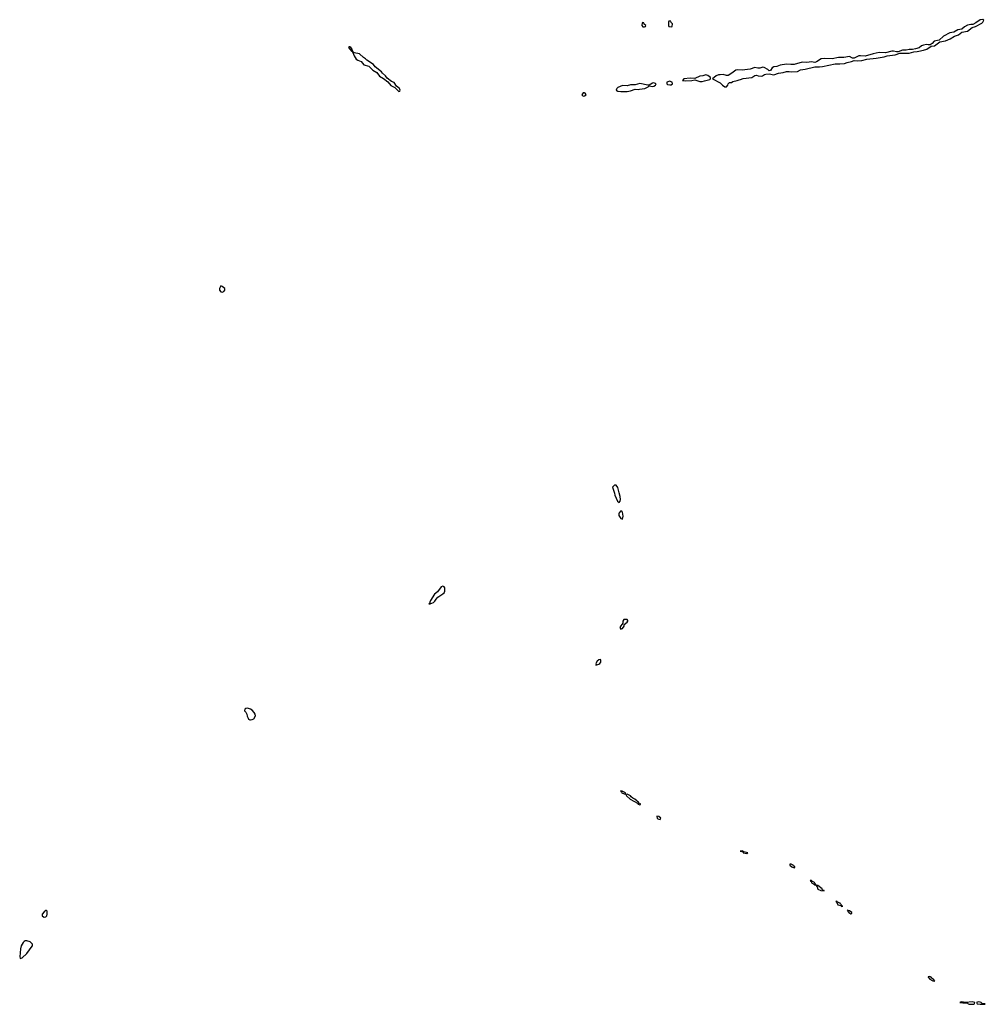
# Model space of a CAD drawing. Header units: inches. Extents: x 2769577 to 2880010, y 685631 to 825129.
# Tile 72 of 155: x 2832739 to 2844995, y 728386 to 740883. Entities that reach past the tile are written whole.
import ezdxf

# ---------------------------------------------------------------- set-up
doc = ezdxf.new("R2010")
doc.units = ezdxf.units.IN
doc.header["$MEASUREMENT"] = 0
for name, color, linetype in [('C8732', 7, 'Continuous'), ('C8733', 7, 'Continuous'), ('C8734', 7, 'Continuous'), ('C8742', 7, 'Continuous'), ('C8743', 7, 'Continuous'), ('C8744', 7, 'Continuous')]:
    doc.layers.add(name, color=color, linetype=linetype)

msp = doc.modelspace()

# ---------------------------------------------------------------- linework, layer by layer
at = {"layer": 'C8732', "color": 4, "elevation": 4}
for points in [[(2833077, 729577), (2833070, 729577), (2833050, 729561), (2833022, 729530), (2833024, 729510), (2833030, 729503), (2833050, 729492), (2833070, 729497), (2833083, 729510), (2833086, 729530), (2833089, 729569)], [(2832810, 729191), (2832795, 729185), (2832782, 729170), (2832759, 729130), (2832749, 729091), (2832739, 728990), (2832745, 728970), (2832750, 728966), (2832770, 728976), (2832830, 729031), (2832898, 729122), (2832903, 729130), (2832900, 729150), (2832870, 729180), (2832830, 729191)]]:
    msp.add_lwpolyline(points, close=True, dxfattribs=at)
at = {"layer": 'C8733', "color": 4, "elevation": 4}
msp.add_lwpolyline([(2837520, 740000), (2837550, 739971), (2837563, 739977), (2837569, 739990), (2837564, 740000)], dxfattribs=at)
for points in [[(2839890, 739955), (2839873, 739930), (2839890, 739913), (2839910, 739917), (2839929, 739930), (2839918, 739950), (2839910, 739955)], [(2835290, 737503), (2835273, 737470), (2835276, 737450), (2835290, 737430), (2835310, 737426), (2835330, 737433), (2835343, 737450), (2835344, 737470), (2835310, 737498)], [(2838110, 733692), (2838090, 733686), (2838041, 733619), (2838002, 733590), (2837953, 733510), (2837943, 733490), (2837944, 733476), (2837934, 733470), (2837950, 733467), (2837993, 733487), (2838010, 733504), (2838025, 733530), (2838046, 733554), (2838110, 733595), (2838125, 733610), (2838134, 733630), (2838135, 733650), (2838133, 733673), (2838126, 733686)], [(2835630, 732145), (2835610, 732139), (2835598, 732130), (2835592, 732110), (2835610, 732092), (2835621, 732070), (2835625, 732045), (2835637, 732017), (2835645, 732005), (2835658, 731998), (2835670, 731995), (2835690, 731999), (2835710, 732011), (2835731, 732049), (2835728, 732070), (2835717, 732090), (2835690, 732120), (2835670, 732134)]]:
    msp.add_lwpolyline(points, close=True, dxfattribs=at)
at = {"layer": 'C8734', "color": 4, "elevation": 4}
msp.add_lwpolyline([(2836930, 740538), (2836923, 740537), (2836911, 740530), (2836950, 740482), (2836959, 740481), (2836964, 740490), (2836957, 740510), (2836941, 740530)], close=True, dxfattribs=at)
msp.add_lwpolyline([(2837564, 740000), (2837558, 740010), (2837521, 740041), (2837490, 740086), (2837460, 740100), (2837402, 740142), (2837382, 740170), (2837343, 740203), (2837330, 740222), (2837250, 740284), (2837230, 740314), (2837146, 740367), (2837130, 740386), (2837102, 740402), (2837050, 740450), (2836984, 740464), (2836972, 740472), (2836970, 740478), (2836964, 740476), (2836983, 740423), (2837010, 740383), (2837031, 740370), (2837074, 740354), (2837109, 740309), (2837172, 740292), (2837223, 740243), (2837272, 740212), (2837307, 740167), (2837357, 740137), (2837412, 740092), (2837449, 740049), (2837500, 740020), (2837520, 740000)], dxfattribs=at)
at = {"layer": 'C8742', "color": 4, "elevation": 4}
for points in [[(2842780, 729960), (2842771, 729950), (2842783, 729943), (2842790, 729929), (2842816, 729916), (2842819, 729910), (2842830, 729904), (2842837, 729903), (2842844, 729910), (2842834, 729914), (2842829, 729930), (2842803, 729943), (2842790, 729957)], [(2842850, 729902), (2842843, 729897), (2842859, 729879), (2842870, 729849), (2842906, 729830), (2842950, 729825), (2842951, 729830), (2842935, 729835), (2842925, 729845), (2842925, 729850), (2842870, 729893), (2842854, 729894)], [(2843103, 729697), (2843098, 729690), (2843105, 729685), (2843125, 729650), (2843160, 729640), (2843170, 729629), (2843186, 729630), (2843172, 729632), (2843170, 729646), (2843162, 729642), (2843169, 729650), (2843157, 729657), (2843151, 729670), (2843121, 729681), (2843116, 729690)], [(2843250, 729579), (2843244, 729576), (2843261, 729550), (2843290, 729536), (2843300, 729540), (2843302, 729550), (2843270, 729574), (2843255, 729575)], [(2844290, 728741), (2844270, 728735), (2844268, 728730), (2844290, 728707), (2844330, 728684), (2844350, 728678), (2844355, 728690), (2844337, 728697), (2844332, 728710), (2844318, 728718), (2844310, 728731)], [(2844690, 728417), (2844671, 728410), (2844710, 728404), (2844764, 728404), (2844770, 728402), (2844778, 728390), (2844790, 728388), (2844850, 728389), (2844858, 728390), (2844862, 728410), (2844830, 728416), (2844750, 728411)], [(2844910, 728416), (2844882, 728410), (2844892, 728390), (2844930, 728386), (2844990, 728388), (2844995, 728390), (2844957, 728397), (2844944, 728410), (2844930, 728415)]]:
    msp.add_lwpolyline(points, close=True, dxfattribs=at)
at = {"layer": 'C8743', "color": 4, "elevation": 4}
msp.add_lwpolyline([(2840313, 740000), (2840309, 739990), (2840330, 739977), (2840370, 739972), (2840450, 739972), (2840490, 739981), (2840550, 739999), (2840590, 739998), (2840608, 740000)], dxfattribs=at)
for points in [[(2840290, 734974), (2840265, 734950), (2840290, 734874), (2840291, 734850), (2840327, 734770), (2840350, 734755), (2840361, 734770), (2840365, 734795), (2840362, 734830), (2840350, 734879), (2840330, 734944), (2840310, 734973)], [(2840370, 734648), (2840350, 734625), (2840344, 734610), (2840344, 734590), (2840370, 734551), (2840390, 734542), (2840397, 734583), (2840391, 734632), (2840382, 734642)], [(2840406, 733270), (2840395, 733250), (2840395, 733225), (2840367, 733190), (2840357, 733170), (2840370, 733148), (2840390, 733154), (2840410, 733186), (2840413, 733207), (2840450, 733235), (2840458, 733250), (2840458, 733258), (2840450, 733269)], [(2840110, 732762), (2840090, 732759), (2840070, 732740), (2840053, 732710), (2840056, 732704), (2840052, 732692), (2840090, 732703), (2840103, 732710), (2840116, 732730), (2840117, 732750)], [(2840366, 731094), (2840379, 731079), (2840380, 731070), (2840410, 731058), (2840419, 731059), (2840427, 731053), (2840429, 731070), (2840388, 731092)], [(2840448, 731052), (2840434, 731050), (2840439, 731030), (2840486, 730990), (2840579, 730939), (2840590, 730925), (2840610, 730919), (2840619, 730921), (2840619, 730930), (2840599, 730939), (2840595, 730950), (2840580, 730960), (2840573, 730970), (2840547, 730990), (2840522, 731002), (2840499, 731019), (2840490, 731033)], [(2840827, 730773), (2840830, 730745), (2840850, 730735), (2840870, 730731), (2840876, 730750), (2840850, 730771)], [(2841910, 730333), (2841882, 730330), (2841920, 730320), (2841921, 730310), (2841970, 730301), (2841982, 730310), (2841930, 730322), (2841920, 730320), (2841922, 730330)], [(2842530, 730166), (2842516, 730164), (2842513, 730150), (2842539, 730130), (2842570, 730117), (2842577, 730123), (2842576, 730130), (2842562, 730142), (2842558, 730150)]]:
    msp.add_lwpolyline(points, close=True, dxfattribs=at)
at = {"layer": 'C8744', "color": 4, "elevation": 4}
for points in [[(2840650, 740846), (2840638, 740842), (2840634, 740810), (2840650, 740794), (2840670, 740794), (2840682, 740798), (2840686, 740810), (2840667, 740827), (2840662, 740842)], [(2840990, 740866), (2840978, 740862), (2840974, 740850), (2840974, 740810), (2840978, 740798), (2841010, 740794), (2841022, 740798), (2841026, 740830), (2841007, 740847), (2841002, 740862)], [(2844963, 740883), (2844930, 740880), (2844877, 740843), (2844836, 740823), (2844810, 740822), (2844768, 740812), (2844730, 740793), (2844696, 740764), (2844648, 740752), (2844595, 740725), (2844544, 740716), (2844466, 740674), (2844410, 740622), (2844348, 740612), (2844319, 740581), (2844296, 740564), (2844270, 740562), (2844250, 740566), (2844210, 740559), (2844187, 740550), (2844154, 740526), (2844110, 740513), (2844070, 740506), (2844030, 740505), (2843990, 740494), (2843945, 740495), (2843890, 740474), (2843870, 740474), (2843830, 740484), (2843810, 740483), (2843730, 740460), (2843650, 740465), (2843570, 740450), (2843470, 740420), (2843410, 740426), (2843390, 740422), (2843330, 740393), (2843310, 740395), (2843270, 740417), (2843199, 740401), (2843130, 740403), (2843050, 740387), (2842950, 740390), (2842910, 740386), (2842854, 740346), (2842830, 740341), (2842790, 740348), (2842730, 740340), (2842670, 740345), (2842570, 740315), (2842528, 740312), (2842470, 740318), (2842390, 740307), (2842351, 740289), (2842310, 740285), (2842290, 740270), (2842270, 740237), (2842264, 740236), (2842250, 740235), (2842235, 740250), (2842190, 740275), (2842170, 740280), (2842132, 740268), (2842110, 740267), (2842070, 740276), (2842010, 740254), (2841910, 740241), (2841850, 740247), (2841830, 740241), (2841778, 740202), (2841730, 740175), (2841710, 740174), (2841670, 740186), (2841630, 740182), (2841610, 740184), (2841578, 740170), (2841532, 740130), (2841630, 740082), (2841658, 740050), (2841690, 740031), (2841710, 740031), (2841726, 740050), (2841730, 740070), (2841750, 740084), (2841773, 740087), (2841790, 740097), (2841846, 740110), (2841870, 740121), (2841890, 740123), (2841923, 740137), (2842030, 740151), (2842070, 740174), (2842090, 740179), (2842111, 740171), (2842150, 740167), (2842169, 740171), (2842193, 740187), (2842210, 740193), (2842250, 740196), (2842310, 740183), (2842370, 740203), (2842430, 740211), (2842470, 740227), (2842507, 740227), (2842530, 740221), (2842610, 740224), (2842650, 740247), (2842710, 740253), (2842830, 740286), (2842890, 740283), (2842930, 740287), (2843090, 740322), (2843150, 740321), (2843210, 740326), (2843241, 740339), (2843295, 740350), (2843330, 740363), (2843370, 740360), (2843430, 740365), (2843490, 740381), (2843610, 740394), (2843710, 740410), (2843750, 740422), (2843850, 740436), (2843910, 740457), (2844030, 740456), (2844086, 740474), (2844130, 740477), (2844150, 740484), (2844210, 740494), (2844252, 740508), (2844310, 740547), (2844350, 740552), (2844420, 740600), (2844490, 740615), (2844550, 740640), (2844605, 740675), (2844653, 740690), (2844697, 740723), (2844770, 740738), (2844830, 740783), (2844870, 740797), (2844950, 740839), (2844964, 740850), (2844975, 740875)], [(2841450, 740181), (2841411, 740169), (2841370, 740164), (2841310, 740135), (2841250, 740142), (2841170, 740131), (2841152, 740110), (2841190, 740106), (2841269, 740111), (2841310, 740121), (2841370, 740099), (2841402, 740098), (2841430, 740105), (2841497, 740123), (2841509, 740131), (2841506, 740150), (2841474, 740174)], [(2840990, 740101), (2840951, 740090), (2840951, 740070), (2840962, 740062), (2840990, 740055), (2841010, 740057), (2841025, 740070), (2841020, 740090), (2841010, 740096)]]:
    msp.add_lwpolyline(points, close=True, dxfattribs=at)
msp.add_lwpolyline([(2840608, 740000), (2840672, 740008), (2840718, 740030), (2840730, 740042), (2840770, 740034), (2840790, 740039), (2840809, 740050), (2840817, 740070), (2840790, 740082), (2840770, 740078), (2840730, 740053), (2840710, 740052), (2840610, 740074), (2840550, 740058), (2840490, 740055), (2840450, 740045), (2840390, 740046), (2840330, 740022), (2840318, 740010), (2840313, 740000)], dxfattribs=at)

doc.saveas('drawing.dxf')
